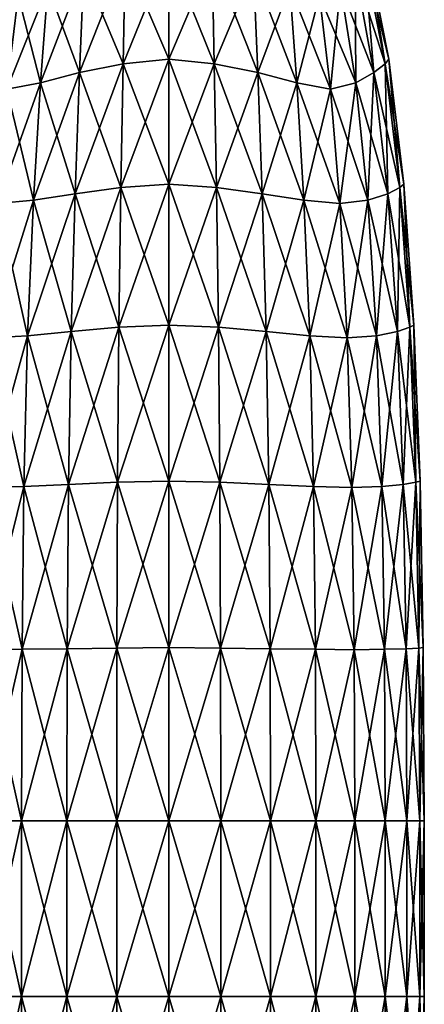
# Model space of a CAD drawing. Extents: x -0.96 to 0.96, y -0.57 to 2.63.
# Tile 69 of 148: x 0.8678 to 0.9553, y 0.0908 to 0.304. Entities that reach past the tile are written whole.
import ezdxf

# ---------------------------------------------------------------- set-up
doc = ezdxf.new("R2010")
doc.units = 0
doc.layers.add('Brakiri_Cruiser_Main_Texture', color=7, linetype='CONTINUOUS')

msp = doc.modelspace()

# ---------------------------------------------------------------- linework, layer by layer
at = {"layer": 'Brakiri_Cruiser_Main_Texture'}
for points in [[(0.9, 0.31886, -0.463932), (0.9, 0.295434, -0.45474), (0.890163, 0.294476, -0.456315)], [(0.9, 0.31886, -0.463932), (0.890163, 0.294476, -0.456315), (0.890573, 0.317637, -0.465365)], [(0.890573, 0.317637, -0.634635), (0.9, 0.295434, -0.64526), (0.9, 0.31886, -0.636068)], [(0.909427, 0.317637, -0.465365), (0.9, 0.295434, -0.45474), (0.9, 0.31886, -0.463932)], [(0.9, 0.31886, -0.636068), (0.9, 0.295434, -0.64526), (0.909837, 0.294476, -0.643685)], [(0.9, 0.31886, -0.636068), (0.909837, 0.294476, -0.643685), (0.909427, 0.317637, -0.634635)], [(0.942318, 0.317637, -0.531146), (0.943034, 0.31886, -0.55), (0.94763, 0.295434, -0.55)], [(0.943034, 0.31886, -0.55), (0.942318, 0.317637, -0.568854), (0.946842, 0.294476, -0.569674)], [(0.943034, 0.31886, -0.55), (0.946842, 0.294476, -0.569674), (0.94763, 0.295434, -0.55)], [(0.890573, 0.317637, -0.465365), (0.890163, 0.294476, -0.456315), (0.880729, 0.292592, -0.461198)], [(0.890573, 0.317637, -0.465365), (0.880729, 0.292592, -0.461198), (0.881669, 0.314807, -0.469353)], [(0.881669, 0.314807, -0.630647), (0.890163, 0.294476, -0.643685), (0.890573, 0.317637, -0.634635)], [(0.890573, 0.317637, -0.634635), (0.890163, 0.294476, -0.643685), (0.9, 0.295434, -0.64526)], [(0.909427, 0.317637, -0.465365), (0.909837, 0.294476, -0.456315), (0.9, 0.295434, -0.45474)], [(0.918331, 0.314807, -0.469353), (0.909837, 0.294476, -0.456315), (0.909427, 0.317637, -0.465365)], [(0.909427, 0.317637, -0.634635), (0.909837, 0.294476, -0.643685), (0.919271, 0.292592, -0.638802)], [(0.909427, 0.317637, -0.634635), (0.919271, 0.292592, -0.638802), (0.918331, 0.314807, -0.630647)], [(0.940323, 0.314807, -0.513338), (0.942318, 0.317637, -0.531146), (0.946842, 0.294476, -0.530326)], [(0.942318, 0.317637, -0.568854), (0.940323, 0.314807, -0.586662), (0.944401, 0.292592, -0.588542)], [(0.942318, 0.317637, -0.531146), (0.94763, 0.295434, -0.55), (0.946842, 0.294476, -0.530326)], [(0.942318, 0.317637, -0.568854), (0.944401, 0.292592, -0.588542), (0.946842, 0.294476, -0.569674)], [(0.881669, 0.314807, -0.469353), (0.880729, 0.292592, -0.461198), (0.872255, 0.290324, -0.468963)], [(0.881669, 0.314807, -0.469353), (0.872255, 0.290324, -0.468963), (0.873811, 0.311205, -0.47559)], [(0.873811, 0.311205, -0.62441), (0.880729, 0.292592, -0.638802), (0.881669, 0.314807, -0.630647)], [(0.881669, 0.314807, -0.630647), (0.880729, 0.292592, -0.638802), (0.890163, 0.294476, -0.643685)], [(0.918331, 0.314807, -0.469353), (0.919271, 0.292592, -0.461198), (0.909837, 0.294476, -0.456315)], [(0.926189, 0.311205, -0.47559), (0.919271, 0.292592, -0.461198), (0.918331, 0.314807, -0.469353)], [(0.918331, 0.314807, -0.630647), (0.919271, 0.292592, -0.638802), (0.927745, 0.290324, -0.631037)], [(0.918331, 0.314807, -0.630647), (0.927745, 0.290324, -0.631037), (0.926189, 0.311205, -0.62441)], [(0.937205, 0.311205, -0.497622), (0.940323, 0.314807, -0.513338), (0.944401, 0.292592, -0.511458)], [(0.940323, 0.314807, -0.586662), (0.937205, 0.311205, -0.602378), (0.940519, 0.290324, -0.60549)], [(0.940323, 0.314807, -0.513338), (0.946842, 0.294476, -0.530326), (0.944401, 0.292592, -0.511458)], [(0.940323, 0.314807, -0.586662), (0.940519, 0.290324, -0.60549), (0.944401, 0.292592, -0.588542)], [(0.873811, 0.311205, -0.47559), (0.872255, 0.290324, -0.468963), (0.864991, 0.28898, -0.479983)], [(0.873811, 0.311205, -0.47559), (0.864991, 0.28898, -0.479983), (0.867389, 0.309212, -0.484779)], [(0.867389, 0.309212, -0.615221), (0.864991, 0.28898, -0.620017), (0.872255, 0.290324, -0.631037)], [(0.867389, 0.309212, -0.615221), (0.872255, 0.290324, -0.631037), (0.873811, 0.311205, -0.62441)], [(0.873811, 0.311205, -0.62441), (0.872255, 0.290324, -0.631037), (0.880729, 0.292592, -0.638802)], [(0.926189, 0.311205, -0.47559), (0.927745, 0.290324, -0.468963), (0.919271, 0.292592, -0.461198)], [(0.932611, 0.309212, -0.484779), (0.927745, 0.290324, -0.468963), (0.926189, 0.311205, -0.47559)], [(0.926189, 0.311205, -0.62441), (0.927745, 0.290324, -0.631037), (0.935009, 0.28898, -0.620017)], [(0.926189, 0.311205, -0.62441), (0.935009, 0.28898, -0.620017), (0.932611, 0.309212, -0.615221)], [(0.932611, 0.309212, -0.484779), (0.935009, 0.28898, -0.479983), (0.927745, 0.290324, -0.468963)], [(0.932611, 0.309212, -0.484779), (0.937205, 0.311205, -0.497622), (0.940519, 0.290324, -0.49451)], [(0.937205, 0.311205, -0.602378), (0.932611, 0.309212, -0.615221), (0.935009, 0.28898, -0.620017)], [(0.932611, 0.309212, -0.484779), (0.940519, 0.290324, -0.49451), (0.935009, 0.28898, -0.479983)], [(0.937205, 0.311205, -0.602378), (0.935009, 0.28898, -0.620017), (0.940519, 0.290324, -0.60549)], [(0.937205, 0.311205, -0.497622), (0.944401, 0.292592, -0.511458), (0.940519, 0.290324, -0.49451)], [(0.890163, 0.294476, -0.456315), (0.889661, 0.26768, -0.449896), (0.879759, 0.266292, -0.455091)], [(0.890163, 0.294476, -0.456315), (0.879759, 0.266292, -0.455091), (0.880729, 0.292592, -0.461198)], [(0.880729, 0.292592, -0.638802), (0.889661, 0.26768, -0.650104), (0.890163, 0.294476, -0.643685)], [(0.9, 0.295434, -0.45474), (0.9, 0.268374, -0.448177), (0.889661, 0.26768, -0.449896)], [(0.9, 0.295434, -0.45474), (0.889661, 0.26768, -0.449896), (0.890163, 0.294476, -0.456315)], [(0.890163, 0.294476, -0.643685), (0.889661, 0.26768, -0.650104), (0.9, 0.268374, -0.651823)], [(0.890163, 0.294476, -0.643685), (0.9, 0.268374, -0.651823), (0.9, 0.295434, -0.64526)], [(0.909837, 0.294476, -0.456315), (0.9, 0.268374, -0.448177), (0.9, 0.295434, -0.45474)], [(0.9, 0.295434, -0.64526), (0.9, 0.268374, -0.651823), (0.910339, 0.26768, -0.650104)], [(0.9, 0.295434, -0.64526), (0.910339, 0.26768, -0.650104), (0.909837, 0.294476, -0.643685)], [(0.909837, 0.294476, -0.456315), (0.910339, 0.26768, -0.449896), (0.9, 0.268374, -0.448177)], [(0.919271, 0.292592, -0.461198), (0.910339, 0.26768, -0.449896), (0.909837, 0.294476, -0.456315)], [(0.909837, 0.294476, -0.643685), (0.910339, 0.26768, -0.650104), (0.920241, 0.266292, -0.644909)], [(0.909837, 0.294476, -0.643685), (0.920241, 0.266292, -0.644909), (0.919271, 0.292592, -0.638802)], [(0.944401, 0.292592, -0.511458), (0.946842, 0.294476, -0.530326), (0.950052, 0.26768, -0.529323)], [(0.946842, 0.294476, -0.569674), (0.944401, 0.292592, -0.588542), (0.947454, 0.266292, -0.590482)], [(0.946842, 0.294476, -0.530326), (0.94763, 0.295434, -0.55), (0.950911, 0.268374, -0.55)], [(0.94763, 0.295434, -0.55), (0.946842, 0.294476, -0.569674), (0.950052, 0.26768, -0.570677)], [(0.946842, 0.294476, -0.530326), (0.950911, 0.268374, -0.55), (0.950052, 0.26768, -0.529323)], [(0.946842, 0.294476, -0.569674), (0.947454, 0.266292, -0.590482), (0.950052, 0.26768, -0.570677)], [(0.94763, 0.295434, -0.55), (0.950052, 0.26768, -0.570677), (0.950911, 0.268374, -0.55)], [(0.880729, 0.292592, -0.461198), (0.879759, 0.266292, -0.455091), (0.870729, 0.264905, -0.463802)], [(0.880729, 0.292592, -0.461198), (0.870729, 0.264905, -0.463802), (0.872255, 0.290324, -0.468963)], [(0.872255, 0.290324, -0.631037), (0.879759, 0.266292, -0.644909), (0.880729, 0.292592, -0.638802)], [(0.880729, 0.292592, -0.638802), (0.879759, 0.266292, -0.644909), (0.889661, 0.26768, -0.650104)], [(0.919271, 0.292592, -0.461198), (0.920241, 0.266292, -0.455091), (0.910339, 0.26768, -0.449896)], [(0.927745, 0.290324, -0.468963), (0.920241, 0.266292, -0.455091), (0.919271, 0.292592, -0.461198)], [(0.919271, 0.292592, -0.638802), (0.920241, 0.266292, -0.644909), (0.929271, 0.264905, -0.636198)], [(0.919271, 0.292592, -0.638802), (0.929271, 0.264905, -0.636198), (0.927745, 0.290324, -0.631037)], [(0.940519, 0.290324, -0.49451), (0.944401, 0.292592, -0.511458), (0.947454, 0.266292, -0.509518)], [(0.944401, 0.292592, -0.588542), (0.940519, 0.290324, -0.60549), (0.943099, 0.264905, -0.608542)], [(0.944401, 0.292592, -0.588542), (0.943099, 0.264905, -0.608542), (0.947454, 0.266292, -0.590482)], [(0.944401, 0.292592, -0.511458), (0.950052, 0.26768, -0.529323), (0.947454, 0.266292, -0.509518)], [(0.872255, 0.290324, -0.468963), (0.870729, 0.264905, -0.463802), (0.862975, 0.264211, -0.475951)], [(0.872255, 0.290324, -0.468963), (0.862975, 0.264211, -0.475951), (0.864991, 0.28898, -0.479983)], [(0.864991, 0.28898, -0.620017), (0.870729, 0.264905, -0.636198), (0.872255, 0.290324, -0.631037)], [(0.872255, 0.290324, -0.631037), (0.870729, 0.264905, -0.636198), (0.879759, 0.266292, -0.644909)], [(0.927745, 0.290324, -0.468963), (0.929271, 0.264905, -0.463802), (0.920241, 0.266292, -0.455091)], [(0.935009, 0.28898, -0.479983), (0.929271, 0.264905, -0.463802), (0.927745, 0.290324, -0.468963)], [(0.927745, 0.290324, -0.631037), (0.929271, 0.264905, -0.636198), (0.937025, 0.264211, -0.624049)], [(0.927745, 0.290324, -0.631037), (0.937025, 0.264211, -0.624049), (0.935009, 0.28898, -0.620017)], [(0.935009, 0.28898, -0.479983), (0.940519, 0.290324, -0.49451), (0.943099, 0.264905, -0.491458)], [(0.940519, 0.290324, -0.60549), (0.935009, 0.28898, -0.620017), (0.937025, 0.264211, -0.624049)], [(0.940519, 0.290324, -0.60549), (0.937025, 0.264211, -0.624049), (0.943099, 0.264905, -0.608542)], [(0.940519, 0.290324, -0.49451), (0.947454, 0.266292, -0.509518), (0.943099, 0.264905, -0.491458)], [(0.864991, 0.28898, -0.620017), (0.862975, 0.264211, -0.624049), (0.870729, 0.264905, -0.636198)], [(0.935009, 0.28898, -0.479983), (0.937025, 0.264211, -0.475951), (0.929271, 0.264905, -0.463802)], [(0.935009, 0.28898, -0.479983), (0.943099, 0.264905, -0.491458), (0.937025, 0.264211, -0.475951)], [(0.889661, 0.26768, -0.449896), (0.889206, 0.237415, -0.445625), (0.87888, 0.23649, -0.451042)], [(0.889661, 0.26768, -0.449896), (0.87888, 0.23649, -0.451042), (0.879759, 0.266292, -0.455091)], [(0.879759, 0.266292, -0.644909), (0.889206, 0.237415, -0.654375), (0.889661, 0.26768, -0.650104)], [(0.9, 0.268374, -0.448177), (0.9, 0.237878, -0.443854), (0.889206, 0.237415, -0.445625)], [(0.9, 0.268374, -0.448177), (0.889206, 0.237415, -0.445625), (0.889661, 0.26768, -0.449896)], [(0.889661, 0.26768, -0.650104), (0.889206, 0.237415, -0.654375), (0.9, 0.237878, -0.656146)], [(0.889661, 0.26768, -0.650104), (0.9, 0.237878, -0.656146), (0.9, 0.268374, -0.651823)], [(0.910339, 0.26768, -0.449896), (0.9, 0.237878, -0.443854), (0.9, 0.268374, -0.448177)], [(0.9, 0.268374, -0.651823), (0.9, 0.237878, -0.656146), (0.910794, 0.237415, -0.654375)], [(0.9, 0.268374, -0.651823), (0.910794, 0.237415, -0.654375), (0.910339, 0.26768, -0.650104)], [(0.910339, 0.26768, -0.449896), (0.910794, 0.237415, -0.445625), (0.9, 0.237878, -0.443854)], [(0.920241, 0.266292, -0.455091), (0.910794, 0.237415, -0.445625), (0.910339, 0.26768, -0.449896)], [(0.910339, 0.26768, -0.650104), (0.910794, 0.237415, -0.654375), (0.92112, 0.23649, -0.648958)], [(0.910339, 0.26768, -0.650104), (0.92112, 0.23649, -0.648958), (0.920241, 0.266292, -0.644909)], [(0.947454, 0.266292, -0.509518), (0.950052, 0.26768, -0.529323), (0.952187, 0.237415, -0.528411)], [(0.950052, 0.26768, -0.570677), (0.947454, 0.266292, -0.590482), (0.949479, 0.23649, -0.59224)], [(0.950052, 0.26768, -0.570677), (0.949479, 0.23649, -0.59224), (0.952187, 0.237415, -0.571589)], [(0.950052, 0.26768, -0.529323), (0.950911, 0.268374, -0.55), (0.953073, 0.237878, -0.55)], [(0.950911, 0.268374, -0.55), (0.950052, 0.26768, -0.570677), (0.952187, 0.237415, -0.571589)], [(0.950052, 0.26768, -0.529323), (0.953073, 0.237878, -0.55), (0.952187, 0.237415, -0.528411)], [(0.950911, 0.268374, -0.55), (0.952187, 0.237415, -0.571589), (0.953073, 0.237878, -0.55)], [(0.870729, 0.264905, -0.463802), (0.86946, 0.235565, -0.460091), (0.86138, 0.235102, -0.47276)], [(0.870729, 0.264905, -0.463802), (0.86138, 0.235102, -0.47276), (0.862975, 0.264211, -0.475951)], [(0.862975, 0.264211, -0.624049), (0.86946, 0.235565, -0.639909), (0.870729, 0.264905, -0.636198)], [(0.879759, 0.266292, -0.455091), (0.87888, 0.23649, -0.451042), (0.86946, 0.235565, -0.460091)], [(0.879759, 0.266292, -0.455091), (0.86946, 0.235565, -0.460091), (0.870729, 0.264905, -0.463802)], [(0.870729, 0.264905, -0.636198), (0.86946, 0.235565, -0.639909), (0.87888, 0.23649, -0.648958)], [(0.870729, 0.264905, -0.636198), (0.87888, 0.23649, -0.648958), (0.879759, 0.266292, -0.644909)], [(0.879759, 0.266292, -0.644909), (0.87888, 0.23649, -0.648958), (0.889206, 0.237415, -0.654375)], [(0.920241, 0.266292, -0.455091), (0.92112, 0.23649, -0.451042), (0.910794, 0.237415, -0.445625)], [(0.929271, 0.264905, -0.463802), (0.92112, 0.23649, -0.451042), (0.920241, 0.266292, -0.455091)], [(0.920241, 0.266292, -0.644909), (0.92112, 0.23649, -0.648958), (0.93054, 0.235565, -0.639909)], [(0.920241, 0.266292, -0.644909), (0.93054, 0.235565, -0.639909), (0.929271, 0.264905, -0.636198)], [(0.929271, 0.264905, -0.463802), (0.93054, 0.235565, -0.460091), (0.92112, 0.23649, -0.451042)], [(0.937025, 0.264211, -0.475951), (0.93054, 0.235565, -0.460091), (0.929271, 0.264905, -0.463802)], [(0.929271, 0.264905, -0.636198), (0.93054, 0.235565, -0.639909), (0.93862, 0.235102, -0.62724)], [(0.929271, 0.264905, -0.636198), (0.93862, 0.235102, -0.62724), (0.937025, 0.264211, -0.624049)], [(0.937025, 0.264211, -0.475951), (0.943099, 0.264905, -0.491458), (0.944954, 0.235565, -0.488919)], [(0.943099, 0.264905, -0.608542), (0.937025, 0.264211, -0.624049), (0.93862, 0.235102, -0.62724)], [(0.943099, 0.264905, -0.608542), (0.93862, 0.235102, -0.62724), (0.944954, 0.235565, -0.611081)], [(0.943099, 0.264905, -0.491458), (0.947454, 0.266292, -0.509518), (0.949479, 0.23649, -0.50776)], [(0.947454, 0.266292, -0.590482), (0.943099, 0.264905, -0.608542), (0.944954, 0.235565, -0.611081)], [(0.943099, 0.264905, -0.491458), (0.949479, 0.23649, -0.50776), (0.944954, 0.235565, -0.488919)], [(0.947454, 0.266292, -0.590482), (0.944954, 0.235565, -0.611081), (0.949479, 0.23649, -0.59224)], [(0.947454, 0.266292, -0.509518), (0.952187, 0.237415, -0.528411), (0.949479, 0.23649, -0.50776)], [(0.862975, 0.264211, -0.624049), (0.86138, 0.235102, -0.62724), (0.86946, 0.235565, -0.639909)], [(0.937025, 0.264211, -0.475951), (0.93862, 0.235102, -0.47276), (0.93054, 0.235565, -0.460091)], [(0.937025, 0.264211, -0.475951), (0.944954, 0.235565, -0.488919), (0.93862, 0.235102, -0.47276)], [(0.889206, 0.237415, -0.445625), (0.888932, 0.203846, -0.443021), (0.878333, 0.203383, -0.448542)], [(0.889206, 0.237415, -0.445625), (0.878333, 0.203383, -0.448542), (0.87888, 0.23649, -0.451042)], [(0.87888, 0.23649, -0.648958), (0.888932, 0.203846, -0.656979), (0.889206, 0.237415, -0.654375)], [(0.9, 0.237878, -0.443854), (0.9, 0.204077, -0.441198), (0.888932, 0.203846, -0.443021)], [(0.9, 0.237878, -0.443854), (0.888932, 0.203846, -0.443021), (0.889206, 0.237415, -0.445625)], [(0.889206, 0.237415, -0.654375), (0.888932, 0.203846, -0.656979), (0.9, 0.204077, -0.658802)], [(0.889206, 0.237415, -0.654375), (0.9, 0.204077, -0.658802), (0.9, 0.237878, -0.656146)], [(0.910794, 0.237415, -0.445625), (0.9, 0.204077, -0.441198), (0.9, 0.237878, -0.443854)], [(0.9, 0.237878, -0.656146), (0.9, 0.204077, -0.658802), (0.911068, 0.203846, -0.656979)], [(0.9, 0.237878, -0.656146), (0.911068, 0.203846, -0.656979), (0.910794, 0.237415, -0.654375)], [(0.910794, 0.237415, -0.445625), (0.911068, 0.203846, -0.443021), (0.9, 0.204077, -0.441198)], [(0.92112, 0.23649, -0.451042), (0.911068, 0.203846, -0.443021), (0.910794, 0.237415, -0.445625)], [(0.910794, 0.237415, -0.654375), (0.911068, 0.203846, -0.656979), (0.921667, 0.203383, -0.651458)], [(0.910794, 0.237415, -0.654375), (0.921667, 0.203383, -0.651458), (0.92112, 0.23649, -0.648958)], [(0.952187, 0.237415, -0.571589), (0.949479, 0.23649, -0.59224), (0.950729, 0.203383, -0.593333)], [(0.949479, 0.23649, -0.50776), (0.952187, 0.237415, -0.528411), (0.953489, 0.203846, -0.527865)], [(0.952187, 0.237415, -0.571589), (0.950729, 0.203383, -0.593333), (0.953489, 0.203846, -0.572135)], [(0.953073, 0.237878, -0.55), (0.952187, 0.237415, -0.571589), (0.953489, 0.203846, -0.572135)], [(0.952187, 0.237415, -0.528411), (0.953073, 0.237878, -0.55), (0.954401, 0.204077, -0.55)], [(0.952187, 0.237415, -0.528411), (0.954401, 0.204077, -0.55), (0.953489, 0.203846, -0.527865)], [(0.953073, 0.237878, -0.55), (0.953489, 0.203846, -0.572135), (0.954401, 0.204077, -0.55)], [(0.86946, 0.235565, -0.460091), (0.868672, 0.202921, -0.457812), (0.860384, 0.20269, -0.470768)], [(0.86946, 0.235565, -0.460091), (0.860384, 0.20269, -0.470768), (0.86138, 0.235102, -0.47276)], [(0.86138, 0.235102, -0.62724), (0.860384, 0.20269, -0.629232), (0.868672, 0.202921, -0.642187)], [(0.86138, 0.235102, -0.62724), (0.868672, 0.202921, -0.642187), (0.86946, 0.235565, -0.639909)], [(0.87888, 0.23649, -0.451042), (0.878333, 0.203383, -0.448542), (0.868672, 0.202921, -0.457812)], [(0.87888, 0.23649, -0.451042), (0.868672, 0.202921, -0.457812), (0.86946, 0.235565, -0.460091)], [(0.86946, 0.235565, -0.639909), (0.868672, 0.202921, -0.642187), (0.878333, 0.203383, -0.651458)], [(0.86946, 0.235565, -0.639909), (0.878333, 0.203383, -0.651458), (0.87888, 0.23649, -0.648958)], [(0.87888, 0.23649, -0.648958), (0.878333, 0.203383, -0.651458), (0.888932, 0.203846, -0.656979)], [(0.92112, 0.23649, -0.451042), (0.921667, 0.203383, -0.448542), (0.911068, 0.203846, -0.443021)], [(0.93054, 0.235565, -0.460091), (0.921667, 0.203383, -0.448542), (0.92112, 0.23649, -0.451042)], [(0.92112, 0.23649, -0.648958), (0.921667, 0.203383, -0.651458), (0.931328, 0.202921, -0.642187)], [(0.92112, 0.23649, -0.648958), (0.931328, 0.202921, -0.642187), (0.93054, 0.235565, -0.639909)], [(0.93054, 0.235565, -0.460091), (0.931328, 0.202921, -0.457812), (0.921667, 0.203383, -0.448542)], [(0.93862, 0.235102, -0.47276), (0.931328, 0.202921, -0.457812), (0.93054, 0.235565, -0.460091)], [(0.93054, 0.235565, -0.639909), (0.931328, 0.202921, -0.642187), (0.939616, 0.20269, -0.629232)], [(0.93054, 0.235565, -0.639909), (0.939616, 0.20269, -0.629232), (0.93862, 0.235102, -0.62724)], [(0.93862, 0.235102, -0.47276), (0.939616, 0.20269, -0.470768), (0.931328, 0.202921, -0.457812)], [(0.944954, 0.235565, -0.611081), (0.93862, 0.235102, -0.62724), (0.939616, 0.20269, -0.629232)], [(0.93862, 0.235102, -0.47276), (0.944954, 0.235565, -0.488919), (0.946094, 0.202921, -0.487344)], [(0.93862, 0.235102, -0.47276), (0.946094, 0.202921, -0.487344), (0.939616, 0.20269, -0.470768)], [(0.944954, 0.235565, -0.611081), (0.939616, 0.20269, -0.629232), (0.946094, 0.202921, -0.612656)], [(0.949479, 0.23649, -0.59224), (0.944954, 0.235565, -0.611081), (0.946094, 0.202921, -0.612656)], [(0.944954, 0.235565, -0.488919), (0.949479, 0.23649, -0.50776), (0.950729, 0.203383, -0.506667)], [(0.944954, 0.235565, -0.488919), (0.950729, 0.203383, -0.506667), (0.946094, 0.202921, -0.487344)], [(0.949479, 0.23649, -0.59224), (0.946094, 0.202921, -0.612656), (0.950729, 0.203383, -0.593333)], [(0.949479, 0.23649, -0.50776), (0.953489, 0.203846, -0.527865), (0.950729, 0.203383, -0.506667)], [(0.868672, 0.202921, -0.457812), (0.868262, 0.167683, -0.456641), (0.85987, 0.167568, -0.46974)], [(0.868672, 0.202921, -0.457812), (0.85987, 0.167568, -0.46974), (0.860384, 0.20269, -0.470768)], [(0.860384, 0.20269, -0.629232), (0.85987, 0.167568, -0.63026), (0.868262, 0.167683, -0.643359)], [(0.860384, 0.20269, -0.629232), (0.868262, 0.167683, -0.643359), (0.868672, 0.202921, -0.642187)], [(0.878333, 0.203383, -0.448542), (0.87806, 0.167799, -0.447292), (0.868262, 0.167683, -0.456641)], [(0.878333, 0.203383, -0.448542), (0.868262, 0.167683, -0.456641), (0.868672, 0.202921, -0.457812)], [(0.868672, 0.202921, -0.642187), (0.868262, 0.167683, -0.643359), (0.87806, 0.167799, -0.652708)], [(0.868672, 0.202921, -0.642187), (0.87806, 0.167799, -0.652708), (0.878333, 0.203383, -0.651458)], [(0.888932, 0.203846, -0.443021), (0.888795, 0.167915, -0.441693), (0.87806, 0.167799, -0.447292)], [(0.888932, 0.203846, -0.443021), (0.87806, 0.167799, -0.447292), (0.878333, 0.203383, -0.448542)], [(0.878333, 0.203383, -0.651458), (0.87806, 0.167799, -0.652708), (0.888795, 0.167915, -0.658307)], [(0.878333, 0.203383, -0.651458), (0.888795, 0.167915, -0.658307), (0.888932, 0.203846, -0.656979)], [(0.9, 0.204077, -0.441198), (0.9, 0.16803, -0.439844), (0.888795, 0.167915, -0.441693)], [(0.9, 0.204077, -0.441198), (0.888795, 0.167915, -0.441693), (0.888932, 0.203846, -0.443021)], [(0.888932, 0.203846, -0.656979), (0.888795, 0.167915, -0.658307), (0.9, 0.16803, -0.660156)], [(0.888932, 0.203846, -0.656979), (0.9, 0.16803, -0.660156), (0.9, 0.204077, -0.658802)], [(0.911068, 0.203846, -0.443021), (0.9, 0.16803, -0.439844), (0.9, 0.204077, -0.441198)], [(0.9, 0.204077, -0.658802), (0.9, 0.16803, -0.660156), (0.911204, 0.167915, -0.658307)], [(0.9, 0.204077, -0.658802), (0.911204, 0.167915, -0.658307), (0.911068, 0.203846, -0.656979)], [(0.911068, 0.203846, -0.443021), (0.911204, 0.167915, -0.441693), (0.9, 0.16803, -0.439844)], [(0.921667, 0.203383, -0.448542), (0.911204, 0.167915, -0.441693), (0.911068, 0.203846, -0.443021)], [(0.911068, 0.203846, -0.656979), (0.911204, 0.167915, -0.658307), (0.92194, 0.167799, -0.652708)], [(0.911068, 0.203846, -0.656979), (0.92194, 0.167799, -0.652708), (0.921667, 0.203383, -0.651458)], [(0.921667, 0.203383, -0.448542), (0.92194, 0.167799, -0.447292), (0.911204, 0.167915, -0.441693)], [(0.931328, 0.202921, -0.457812), (0.92194, 0.167799, -0.447292), (0.921667, 0.203383, -0.448542)], [(0.921667, 0.203383, -0.651458), (0.92194, 0.167799, -0.652708), (0.931738, 0.167683, -0.643359)], [(0.921667, 0.203383, -0.651458), (0.931738, 0.167683, -0.643359), (0.931328, 0.202921, -0.642187)], [(0.931328, 0.202921, -0.457812), (0.931738, 0.167683, -0.456641), (0.92194, 0.167799, -0.447292)], [(0.939616, 0.20269, -0.470768), (0.931738, 0.167683, -0.456641), (0.931328, 0.202921, -0.457812)], [(0.931328, 0.202921, -0.642187), (0.931738, 0.167683, -0.643359), (0.94013, 0.167568, -0.63026)], [(0.931328, 0.202921, -0.642187), (0.94013, 0.167568, -0.63026), (0.939616, 0.20269, -0.629232)], [(0.939616, 0.20269, -0.470768), (0.94013, 0.167568, -0.46974), (0.931738, 0.167683, -0.456641)], [(0.946094, 0.202921, -0.612656), (0.939616, 0.20269, -0.629232), (0.94013, 0.167568, -0.63026)], [(0.939616, 0.20269, -0.470768), (0.946094, 0.202921, -0.487344), (0.94668, 0.167683, -0.486523)], [(0.939616, 0.20269, -0.470768), (0.94668, 0.167683, -0.486523), (0.94013, 0.167568, -0.46974)], [(0.946094, 0.202921, -0.612656), (0.94013, 0.167568, -0.63026), (0.94668, 0.167683, -0.613477)], [(0.950729, 0.203383, -0.593333), (0.946094, 0.202921, -0.612656), (0.94668, 0.167683, -0.613477)], [(0.946094, 0.202921, -0.487344), (0.950729, 0.203383, -0.506667), (0.951354, 0.167799, -0.50612)], [(0.946094, 0.202921, -0.487344), (0.951354, 0.167799, -0.50612), (0.94668, 0.167683, -0.486523)], [(0.950729, 0.203383, -0.593333), (0.94668, 0.167683, -0.613477), (0.951354, 0.167799, -0.59388)], [(0.953489, 0.203846, -0.572135), (0.950729, 0.203383, -0.593333), (0.951354, 0.167799, -0.59388)], [(0.950729, 0.203383, -0.506667), (0.953489, 0.203846, -0.527865), (0.954154, 0.167915, -0.527591)], [(0.950729, 0.203383, -0.506667), (0.954154, 0.167915, -0.527591), (0.951354, 0.167799, -0.50612)], [(0.953489, 0.203846, -0.572135), (0.951354, 0.167799, -0.59388), (0.954154, 0.167915, -0.572409)], [(0.954401, 0.204077, -0.55), (0.953489, 0.203846, -0.572135), (0.954154, 0.167915, -0.572409)], [(0.953489, 0.203846, -0.527865), (0.954401, 0.204077, -0.55), (0.955078, 0.16803, -0.55)], [(0.953489, 0.203846, -0.527865), (0.955078, 0.16803, -0.55), (0.954154, 0.167915, -0.527591)], [(0.954401, 0.204077, -0.55), (0.954154, 0.167915, -0.572409), (0.955078, 0.16803, -0.55)], [(0.868262, 0.167683, -0.456641), (0.868125, 0.130563, -0.45625), (0.859687, 0.130563, -0.469375)], [(0.868262, 0.167683, -0.456641), (0.859687, 0.130563, -0.469375), (0.85987, 0.167568, -0.46974)], [(0.85987, 0.167568, -0.63026), (0.859687, 0.130563, -0.630625), (0.868125, 0.130563, -0.64375)], [(0.85987, 0.167568, -0.63026), (0.868125, 0.130563, -0.64375), (0.868262, 0.167683, -0.643359)], [(0.87806, 0.167799, -0.447292), (0.877969, 0.130563, -0.446875), (0.868125, 0.130563, -0.45625)], [(0.87806, 0.167799, -0.447292), (0.868125, 0.130563, -0.45625), (0.868262, 0.167683, -0.456641)], [(0.868262, 0.167683, -0.643359), (0.868125, 0.130563, -0.64375), (0.877969, 0.130563, -0.653125)], [(0.868262, 0.167683, -0.643359), (0.877969, 0.130563, -0.653125), (0.87806, 0.167799, -0.652708)], [(0.888795, 0.167915, -0.441693), (0.88875, 0.130563, -0.44125), (0.877969, 0.130563, -0.446875)], [(0.888795, 0.167915, -0.441693), (0.877969, 0.130563, -0.446875), (0.87806, 0.167799, -0.447292)], [(0.87806, 0.167799, -0.652708), (0.877969, 0.130563, -0.653125), (0.88875, 0.130563, -0.65875)], [(0.87806, 0.167799, -0.652708), (0.88875, 0.130563, -0.65875), (0.888795, 0.167915, -0.658307)], [(0.9, 0.16803, -0.439844), (0.9, 0.130563, -0.439375), (0.88875, 0.130563, -0.44125)], [(0.9, 0.16803, -0.439844), (0.88875, 0.130563, -0.44125), (0.888795, 0.167915, -0.441693)], [(0.888795, 0.167915, -0.658307), (0.88875, 0.130563, -0.65875), (0.9, 0.130563, -0.660625)], [(0.888795, 0.167915, -0.658307), (0.9, 0.130563, -0.660625), (0.9, 0.16803, -0.660156)], [(0.911204, 0.167915, -0.441693), (0.9, 0.130563, -0.439375), (0.9, 0.16803, -0.439844)], [(0.9, 0.16803, -0.660156), (0.9, 0.130563, -0.660625), (0.91125, 0.130563, -0.65875)], [(0.9, 0.16803, -0.660156), (0.91125, 0.130563, -0.65875), (0.911204, 0.167915, -0.658307)], [(0.911204, 0.167915, -0.441693), (0.91125, 0.130563, -0.44125), (0.9, 0.130563, -0.439375)], [(0.92194, 0.167799, -0.447292), (0.91125, 0.130563, -0.44125), (0.911204, 0.167915, -0.441693)], [(0.911204, 0.167915, -0.658307), (0.91125, 0.130563, -0.65875), (0.922031, 0.130563, -0.653125)], [(0.911204, 0.167915, -0.658307), (0.922031, 0.130563, -0.653125), (0.92194, 0.167799, -0.652708)], [(0.92194, 0.167799, -0.447292), (0.922031, 0.130563, -0.446875), (0.91125, 0.130563, -0.44125)], [(0.931738, 0.167683, -0.456641), (0.922031, 0.130563, -0.446875), (0.92194, 0.167799, -0.447292)], [(0.92194, 0.167799, -0.652708), (0.922031, 0.130563, -0.653125), (0.931875, 0.130563, -0.64375)], [(0.92194, 0.167799, -0.652708), (0.931875, 0.130563, -0.64375), (0.931738, 0.167683, -0.643359)], [(0.931738, 0.167683, -0.456641), (0.931875, 0.130563, -0.45625), (0.922031, 0.130563, -0.446875)], [(0.94013, 0.167568, -0.46974), (0.931875, 0.130563, -0.45625), (0.931738, 0.167683, -0.456641)], [(0.931738, 0.167683, -0.643359), (0.931875, 0.130563, -0.64375), (0.940313, 0.130563, -0.630625)], [(0.931738, 0.167683, -0.643359), (0.940313, 0.130563, -0.630625), (0.94013, 0.167568, -0.63026)], [(0.94013, 0.167568, -0.46974), (0.940313, 0.130563, -0.469375), (0.931875, 0.130563, -0.45625)], [(0.94668, 0.167683, -0.613477), (0.94013, 0.167568, -0.63026), (0.940313, 0.130563, -0.630625)], [(0.94013, 0.167568, -0.46974), (0.94668, 0.167683, -0.486523), (0.946875, 0.130563, -0.48625)], [(0.94013, 0.167568, -0.46974), (0.946875, 0.130563, -0.48625), (0.940313, 0.130563, -0.469375)], [(0.94668, 0.167683, -0.613477), (0.940313, 0.130563, -0.630625), (0.946875, 0.130563, -0.61375)], [(0.951354, 0.167799, -0.59388), (0.94668, 0.167683, -0.613477), (0.946875, 0.130563, -0.61375)], [(0.94668, 0.167683, -0.486523), (0.951354, 0.167799, -0.50612), (0.951562, 0.130563, -0.505938)], [(0.94668, 0.167683, -0.486523), (0.951562, 0.130563, -0.505938), (0.946875, 0.130563, -0.48625)], [(0.951354, 0.167799, -0.59388), (0.946875, 0.130563, -0.61375), (0.951562, 0.130563, -0.594063)], [(0.954154, 0.167915, -0.572409), (0.951354, 0.167799, -0.59388), (0.951562, 0.130563, -0.594063)], [(0.951354, 0.167799, -0.50612), (0.954154, 0.167915, -0.527591), (0.954375, 0.130563, -0.5275)], [(0.951354, 0.167799, -0.50612), (0.954375, 0.130563, -0.5275), (0.951562, 0.130563, -0.505938)], [(0.954154, 0.167915, -0.572409), (0.951562, 0.130563, -0.594063), (0.954375, 0.130563, -0.5725)], [(0.955078, 0.16803, -0.55), (0.954154, 0.167915, -0.572409), (0.954375, 0.130563, -0.5725)], [(0.954154, 0.167915, -0.527591), (0.955078, 0.16803, -0.55), (0.955312, 0.130563, -0.55)], [(0.954154, 0.167915, -0.527591), (0.955312, 0.130563, -0.55), (0.954375, 0.130563, -0.5275)], [(0.955078, 0.16803, -0.55), (0.954375, 0.130563, -0.5725), (0.955312, 0.130563, -0.55)], [(0.868125, 0.130563, -0.45625), (0.868125, 0.0925, -0.45625), (0.859687, 0.0925, -0.469375)], [(0.868125, 0.130563, -0.45625), (0.859687, 0.0925, -0.469375), (0.859687, 0.130563, -0.469375)], [(0.859687, 0.130563, -0.630625), (0.859687, 0.0925, -0.630625), (0.868125, 0.0925, -0.64375)], [(0.859687, 0.130563, -0.630625), (0.868125, 0.0925, -0.64375), (0.868125, 0.130563, -0.64375)], [(0.877969, 0.130563, -0.446875), (0.877969, 0.0925, -0.446875), (0.868125, 0.0925, -0.45625)], [(0.877969, 0.130563, -0.446875), (0.868125, 0.0925, -0.45625), (0.868125, 0.130563, -0.45625)], [(0.868125, 0.130563, -0.64375), (0.868125, 0.0925, -0.64375), (0.877969, 0.0925, -0.653125)], [(0.868125, 0.130563, -0.64375), (0.877969, 0.0925, -0.653125), (0.877969, 0.130563, -0.653125)], [(0.88875, 0.130563, -0.44125), (0.88875, 0.0925, -0.44125), (0.877969, 0.0925, -0.446875)], [(0.88875, 0.130563, -0.44125), (0.877969, 0.0925, -0.446875), (0.877969, 0.130563, -0.446875)], [(0.877969, 0.130563, -0.653125), (0.877969, 0.0925, -0.653125), (0.88875, 0.0925, -0.65875)], [(0.877969, 0.130563, -0.653125), (0.88875, 0.0925, -0.65875), (0.88875, 0.130563, -0.65875)], [(0.9, 0.130563, -0.439375), (0.9, 0.0925, -0.439375), (0.88875, 0.0925, -0.44125)], [(0.9, 0.130563, -0.439375), (0.88875, 0.0925, -0.44125), (0.88875, 0.130563, -0.44125)], [(0.88875, 0.130563, -0.65875), (0.88875, 0.0925, -0.65875), (0.9, 0.0925, -0.660625)], [(0.88875, 0.130563, -0.65875), (0.9, 0.0925, -0.660625), (0.9, 0.130563, -0.660625)], [(0.91125, 0.130563, -0.44125), (0.91125, 0.0925, -0.44125), (0.9, 0.0925, -0.439375)], [(0.91125, 0.130563, -0.44125), (0.9, 0.0925, -0.439375), (0.9, 0.130563, -0.439375)], [(0.9, 0.130563, -0.660625), (0.9, 0.0925, -0.660625), (0.91125, 0.0925, -0.65875)], [(0.9, 0.130563, -0.660625), (0.91125, 0.0925, -0.65875), (0.91125, 0.130563, -0.65875)], [(0.922031, 0.130563, -0.446875), (0.922031, 0.0925, -0.446875), (0.91125, 0.0925, -0.44125)], [(0.922031, 0.130563, -0.446875), (0.91125, 0.0925, -0.44125), (0.91125, 0.130563, -0.44125)], [(0.91125, 0.130563, -0.65875), (0.91125, 0.0925, -0.65875), (0.922031, 0.0925, -0.653125)], [(0.91125, 0.130563, -0.65875), (0.922031, 0.0925, -0.653125), (0.922031, 0.130563, -0.653125)], [(0.931875, 0.130563, -0.45625), (0.931875, 0.0925, -0.45625), (0.922031, 0.0925, -0.446875)], [(0.931875, 0.130563, -0.45625), (0.922031, 0.0925, -0.446875), (0.922031, 0.130563, -0.446875)], [(0.922031, 0.130563, -0.653125), (0.922031, 0.0925, -0.653125), (0.931875, 0.0925, -0.64375)], [(0.922031, 0.130563, -0.653125), (0.931875, 0.0925, -0.64375), (0.931875, 0.130563, -0.64375)], [(0.940313, 0.130563, -0.469375), (0.940312, 0.0925, -0.469375), (0.931875, 0.0925, -0.45625)], [(0.940313, 0.130563, -0.469375), (0.931875, 0.0925, -0.45625), (0.931875, 0.130563, -0.45625)], [(0.931875, 0.130563, -0.64375), (0.931875, 0.0925, -0.64375), (0.940312, 0.0925, -0.630625)], [(0.931875, 0.130563, -0.64375), (0.940312, 0.0925, -0.630625), (0.940313, 0.130563, -0.630625)], [(0.946875, 0.130563, -0.61375), (0.940313, 0.130563, -0.630625), (0.940312, 0.0925, -0.630625)], [(0.946875, 0.130563, -0.61375), (0.940312, 0.0925, -0.630625), (0.946875, 0.0925, -0.61375)], [(0.940313, 0.130563, -0.469375), (0.946875, 0.0925, -0.48625), (0.940312, 0.0925, -0.469375)], [(0.940313, 0.130563, -0.469375), (0.946875, 0.130563, -0.48625), (0.946875, 0.0925, -0.48625)], [(0.951562, 0.130563, -0.594063), (0.946875, 0.130563, -0.61375), (0.946875, 0.0925, -0.61375)], [(0.951562, 0.130563, -0.594063), (0.946875, 0.0925, -0.61375), (0.951562, 0.0925, -0.594063)], [(0.946875, 0.130563, -0.48625), (0.951562, 0.130563, -0.505938), (0.951562, 0.0925, -0.505938)], [(0.946875, 0.130563, -0.48625), (0.951562, 0.0925, -0.505938), (0.946875, 0.0925, -0.48625)], [(0.954375, 0.130563, -0.5725), (0.951562, 0.130563, -0.594063), (0.951562, 0.0925, -0.594063)], [(0.954375, 0.130563, -0.5725), (0.951562, 0.0925, -0.594063), (0.954375, 0.0925, -0.5725)], [(0.951562, 0.130563, -0.505938), (0.954375, 0.130563, -0.5275), (0.954375, 0.0925, -0.5275)], [(0.951562, 0.130563, -0.505938), (0.954375, 0.0925, -0.5275), (0.951562, 0.0925, -0.505938)], [(0.955312, 0.130563, -0.55), (0.954375, 0.130563, -0.5725), (0.954375, 0.0925, -0.5725)], [(0.955312, 0.130563, -0.55), (0.954375, 0.0925, -0.5725), (0.955312, 0.0925, -0.55)], [(0.954375, 0.130563, -0.5275), (0.955312, 0.130563, -0.55), (0.955312, 0.0925, -0.55)], [(0.954375, 0.130563, -0.5275), (0.955312, 0.0925, -0.55), (0.954375, 0.0925, -0.5275)], [(0.859687, 0.054438, -0.469375), (0.859687, 0.0925, -0.469375), (0.868125, 0.0925, -0.45625)], [(0.859687, 0.054438, -0.469375), (0.868125, 0.0925, -0.45625), (0.868125, 0.054438, -0.45625)], [(0.868125, 0.054438, -0.64375), (0.868125, 0.0925, -0.64375), (0.859687, 0.0925, -0.630625)], [(0.868125, 0.054438, -0.64375), (0.859687, 0.0925, -0.630625), (0.859687, 0.054438, -0.630625)], [(0.868125, 0.054438, -0.45625), (0.868125, 0.0925, -0.45625), (0.877969, 0.0925, -0.446875)], [(0.868125, 0.054438, -0.45625), (0.877969, 0.0925, -0.446875), (0.877969, 0.054438, -0.446875)], [(0.877969, 0.054438, -0.653125), (0.877969, 0.0925, -0.653125), (0.868125, 0.0925, -0.64375)], [(0.877969, 0.054438, -0.653125), (0.868125, 0.0925, -0.64375), (0.868125, 0.054438, -0.64375)], [(0.877969, 0.054438, -0.446875), (0.877969, 0.0925, -0.446875), (0.88875, 0.0925, -0.44125)], [(0.877969, 0.054438, -0.446875), (0.88875, 0.0925, -0.44125), (0.88875, 0.054438, -0.44125)], [(0.88875, 0.054438, -0.65875), (0.88875, 0.0925, -0.65875), (0.877969, 0.0925, -0.653125)], [(0.88875, 0.054438, -0.65875), (0.877969, 0.0925, -0.653125), (0.877969, 0.054438, -0.653125)], [(0.88875, 0.054438, -0.44125), (0.88875, 0.0925, -0.44125), (0.9, 0.0925, -0.439375)], [(0.88875, 0.054438, -0.44125), (0.9, 0.0925, -0.439375), (0.9, 0.054438, -0.439375)], [(0.9, 0.054438, -0.660625), (0.9, 0.0925, -0.660625), (0.88875, 0.0925, -0.65875)], [(0.9, 0.054438, -0.660625), (0.88875, 0.0925, -0.65875), (0.88875, 0.054438, -0.65875)], [(0.9, 0.054438, -0.439375), (0.9, 0.0925, -0.439375), (0.91125, 0.0925, -0.44125)], [(0.9, 0.054438, -0.439375), (0.91125, 0.0925, -0.44125), (0.91125, 0.054438, -0.44125)], [(0.91125, 0.054438, -0.65875), (0.91125, 0.0925, -0.65875), (0.9, 0.0925, -0.660625)], [(0.91125, 0.054438, -0.65875), (0.9, 0.0925, -0.660625), (0.9, 0.054438, -0.660625)], [(0.91125, 0.054438, -0.44125), (0.91125, 0.0925, -0.44125), (0.922031, 0.0925, -0.446875)], [(0.91125, 0.054438, -0.44125), (0.922031, 0.0925, -0.446875), (0.922031, 0.054438, -0.446875)], [(0.922031, 0.054438, -0.653125), (0.922031, 0.0925, -0.653125), (0.91125, 0.0925, -0.65875)], [(0.922031, 0.054438, -0.653125), (0.91125, 0.0925, -0.65875), (0.91125, 0.054438, -0.65875)], [(0.922031, 0.054438, -0.446875), (0.922031, 0.0925, -0.446875), (0.931875, 0.0925, -0.45625)], [(0.922031, 0.054438, -0.446875), (0.931875, 0.0925, -0.45625), (0.931875, 0.054438, -0.45625)], [(0.931875, 0.054438, -0.64375), (0.931875, 0.0925, -0.64375), (0.922031, 0.0925, -0.653125)], [(0.931875, 0.054438, -0.64375), (0.922031, 0.0925, -0.653125), (0.922031, 0.054438, -0.653125)], [(0.931875, 0.054438, -0.45625), (0.931875, 0.0925, -0.45625), (0.940312, 0.0925, -0.469375)], [(0.931875, 0.054438, -0.45625), (0.940312, 0.0925, -0.469375), (0.940313, 0.054438, -0.469375)], [(0.940313, 0.054438, -0.630625), (0.940312, 0.0925, -0.630625), (0.931875, 0.0925, -0.64375)], [(0.940313, 0.054438, -0.630625), (0.931875, 0.0925, -0.64375), (0.931875, 0.054438, -0.64375)], [(0.940313, 0.054438, -0.469375), (0.940312, 0.0925, -0.469375), (0.946875, 0.0925, -0.48625)], [(0.946875, 0.054438, -0.61375), (0.946875, 0.0925, -0.61375), (0.940312, 0.0925, -0.630625)], [(0.946875, 0.054438, -0.61375), (0.940312, 0.0925, -0.630625), (0.940313, 0.054438, -0.630625)], [(0.940313, 0.054438, -0.469375), (0.946875, 0.0925, -0.48625), (0.946875, 0.054438, -0.48625)], [(0.946875, 0.054438, -0.48625), (0.946875, 0.0925, -0.48625), (0.951562, 0.0925, -0.505938)], [(0.946875, 0.054438, -0.48625), (0.951562, 0.0925, -0.505938), (0.951562, 0.054438, -0.505938)], [(0.951562, 0.054438, -0.594063), (0.951562, 0.0925, -0.594063), (0.946875, 0.0925, -0.61375)], [(0.951562, 0.054438, -0.594063), (0.946875, 0.0925, -0.61375), (0.946875, 0.054438, -0.61375)], [(0.951562, 0.054438, -0.505938), (0.951562, 0.0925, -0.505938), (0.954375, 0.0925, -0.5275)], [(0.951562, 0.054438, -0.505938), (0.954375, 0.0925, -0.5275), (0.954375, 0.054438, -0.5275)], [(0.954375, 0.054438, -0.5725), (0.954375, 0.0925, -0.5725), (0.951562, 0.0925, -0.594063)], [(0.954375, 0.054438, -0.5725), (0.951562, 0.0925, -0.594063), (0.951562, 0.054438, -0.594063)], [(0.954375, 0.054438, -0.5275), (0.954375, 0.0925, -0.5275), (0.955312, 0.0925, -0.55)], [(0.954375, 0.054438, -0.5275), (0.955312, 0.0925, -0.55), (0.955312, 0.054438, -0.55)], [(0.955312, 0.054438, -0.55), (0.955312, 0.0925, -0.55), (0.954375, 0.0925, -0.5725)], [(0.955312, 0.054438, -0.55), (0.954375, 0.0925, -0.5725), (0.954375, 0.054438, -0.5725)]]:
    msp.add_3dface(points, dxfattribs=at)

doc.saveas('drawing.dxf')
